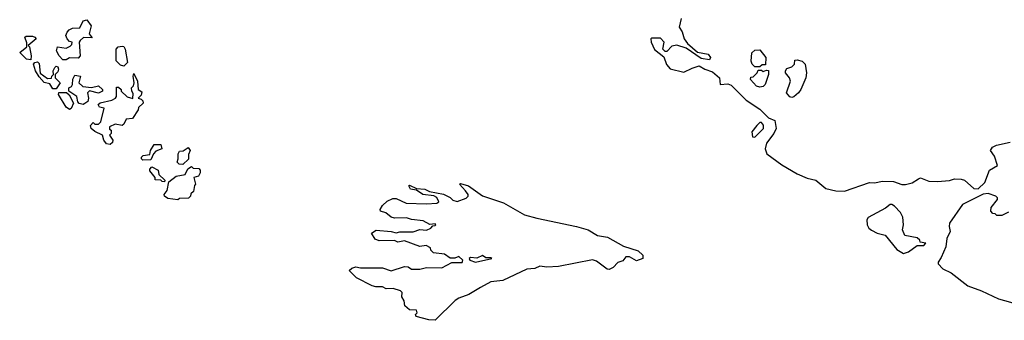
# Model space of a CAD drawing. Extents: x 2386897 to 2565480, y 579156 to 761880.
# Tile 1 of 191: x 2462790 to 2468610, y 592330 to 594108. Entities that reach past the tile are written whole.
import ezdxf

# ---------------------------------------------------------------- set-up
doc = ezdxf.new("R2010")
doc.units = 0

msp = doc.modelspace()

# ---------------------------------------------------------------- linework, layer by layer
at = {"layer": '0CON10XD'}
for points in [[(2463065, 593870), (2463045, 593870), (2463022.5, 593895), (2463007.5, 593925), (2463013, 593947), (2463065, 593940), (2463088.3, 593951.7), (2463098.3, 593961.7), (2463100, 593975), (2463085, 593980), (2463070, 593995), (2463063.3, 594015), (2463070, 594035), (2463081.7, 594048.3), (2463102.5, 594057.5), (2463145, 594060), (2463165, 594102.5), (2463187, 594107), (2463211.7, 594071.7), (2463200, 594025), (2463218.3, 594001.7), (2463167, 594003), (2463147.5, 593985), (2463142.5, 593975), (2463146.7, 593895), (2463135, 593880), (2463085, 593882.5), (2463065, 593870)], [(2466700, 594115), (2466687.5, 594065), (2466706, 594036), (2466718, 593995), (2466738.3, 593968.3), (2466796, 593916), (2466860, 593905), (2466872.5, 593885), (2466868.3, 593871.7), (2466818.3, 593878.3), (2466729.7, 593939.7), (2466675, 593957.5), (2466645, 593952.5), (2466615, 593920), (2466605, 593920), (2466592.5, 593935), (2466600, 593975), (2466578.3, 593998.3), (2466525, 594000), (2466520, 593995), (2466522.5, 593975), (2466543, 593933), (2466598.3, 593888.3), (2466613.9, 593843.9), (2466635, 593817.5), (2466715, 593798.8), (2466765, 593822), (2466806.4, 593836.4), (2466840, 593815), (2466885, 593800), (2466926.2, 593765), (2466930, 593725), (2466975, 593728.8), (2466995, 593721.2), (2467083.2, 593633.2), (2467165, 593580), (2467217, 593527), (2467253, 593513), (2467262, 593465), (2467248, 593435), (2467205, 593378.8), (2467196.4, 593345), (2467205.6, 593315), (2467295, 593250), (2467385, 593196.7), (2467445, 593171.9), (2467495, 593160), (2467555, 593110.6), (2467613.9, 593096.1), (2467665, 593094.2), (2467813.9, 593146.1), (2467845, 593144.2), (2467887, 593153), (2467955, 593151.4), (2468005, 593133.3), (2468025, 593133.3), (2468065, 593142.5), (2468103.3, 593166.7), (2468115, 593172.5), (2468164.1, 593154.1), (2468215, 593150.8), (2468285, 593156.2), (2468315, 593166.7), (2468355, 593166), (2468375, 593160), (2468430.2, 593110.2), (2468455, 593108.1), (2468494.3, 593145), (2468522.3, 593217.7), (2468570, 593245), (2468551.7, 593301.7), (2468527.5, 593335), (2468540, 593355), (2468563, 593367), (2468645, 593383.3)], [(2462855, 593870), (2462830, 593875), (2462790, 593915), (2462831.7, 593948.3), (2462831.7, 593971.7), (2462820, 594005), (2462828.3, 594011.7), (2462865, 594010), (2462880, 594005), (2462887.5, 593995), (2462840, 593955), (2462847, 593947), (2462857.5, 593895), (2462855, 593870)], [(2463405, 593832.5), (2463385, 593840), (2463360, 593865), (2463360, 593935), (2463373, 593947), (2463395, 593952.5), (2463405, 593950), (2463413.3, 593935), (2463427.5, 593855), (2463405, 593832.5)], [(2467165, 593830), (2467135, 593830), (2467120, 593845), (2467113, 593863), (2467118.3, 593911.7), (2467135, 593927.5), (2467165, 593930), (2467200, 593885), (2467198.3, 593841.7), (2467178.3, 593841.7), (2467165, 593830)], [(2467355, 593647.5), (2467341.7, 593651.7), (2467322.5, 593675), (2467346.2, 593745), (2467340, 593765), (2467317.5, 593795), (2467317.5, 593805), (2467325, 593820), (2467355, 593830), (2467370, 593845), (2467371.7, 593868.3), (2467385, 593870), (2467415, 593862.5), (2467432.5, 593845), (2467441.2, 593795), (2467436.2, 593765), (2467406.7, 593695), (2467393.3, 593675), (2467365, 593652.5), (2467355, 593647.5)], [(2463005, 593700), (2462985, 593700), (2462968.3, 593728.3), (2462935, 593737.5), (2462905, 593770), (2462883.3, 593805), (2462872.5, 593845), (2462880, 593855), (2462895, 593860), (2462905, 593850), (2462911.7, 593791.7), (2462955, 593760), (2462978.3, 593761.7), (2462980, 593775), (2462990, 593785), (2462987.5, 593805), (2462997.5, 593825), (2463005, 593832.5), (2463015, 593830), (2463020, 593815), (2463015, 593800), (2463000, 593785), (2463000, 593765), (2463030, 593735), (2463005, 593700)], [(2467165, 593708.8), (2467144.3, 593714.3), (2467110, 593755), (2467111.7, 593768.3), (2467125, 593770), (2467150, 593795), (2467155, 593810), (2467175, 593810), (2467185, 593802.5), (2467205, 593810), (2467217, 593807), (2467216.4, 593783.6), (2467196.7, 593725), (2467185, 593713.3), (2467165, 593708.8)], [(2463165, 593607.5), (2463141.7, 593611.7), (2463133, 593623), (2463127.5, 593655), (2463080, 593685), (2463080, 593705), (2463096.4, 593713.6), (2463102.5, 593725), (2463103.9, 593756.1), (2463115, 593780), (2463150, 593775), (2463140, 593735), (2463163, 593713), (2463215, 593707.5), (2463255, 593717.5), (2463280, 593695), (2463280, 593685), (2463255, 593673.3), (2463201.7, 593688.3), (2463190, 593675), (2463196.7, 593645), (2463192.5, 593625), (2463175, 593612.5), (2463165, 593607.5)], [(2463325, 593370), (2463303.3, 593375), (2463286.7, 593395), (2463280, 593425), (2463235, 593447.5), (2463213.3, 593465), (2463208.3, 593481.7), (2463225, 593500), (2463235, 593490), (2463255, 593490), (2463270, 593505), (2463290, 593585), (2463261.7, 593591.7), (2463253, 593607), (2463265, 593617.5), (2463335, 593632.5), (2463356.4, 593643.6), (2463362.5, 593655), (2463361.7, 593708.3), (2463375, 593710), (2463390, 593695), (2463390, 593685), (2463425, 593652.5), (2463458.3, 593641.7), (2463461.7, 593671.7), (2463452.5, 593685), (2463450, 593705), (2463462.5, 593717.5), (2463467.5, 593735), (2463460, 593775), (2463465, 593790), (2463486.7, 593745), (2463490, 593695), (2463511.7, 593681.7), (2463508.3, 593661.7), (2463490, 593645), (2463508.3, 593638.3), (2463518.3, 593628.3), (2463520, 593615), (2463491.7, 593588.3), (2463490, 593575), (2463456.1, 593523.9), (2463420, 593520), (2463405, 593490), (2463395, 593482.5), (2463355, 593490), (2463320, 593475), (2463321.7, 593461.7), (2463330, 593455), (2463330, 593435), (2463320, 593425), (2463340, 593395), (2463338.3, 593381.7), (2463325, 593370)], [(2463085, 593577.5), (2463065, 593590), (2463020, 593665), (2463021.7, 593678.3), (2463067.5, 593677.5), (2463083, 593663), (2463107.5, 593615), (2463095, 593582.5), (2463085, 593577.5)], [(2467135, 593413.3), (2467186.2, 593465), (2467187.5, 593485), (2467175, 593500), (2467165, 593500), (2467147, 593483), (2467117.5, 593445), (2467122.5, 593415), (2467135, 593413.3)], [(2463518.3, 593278.3), (2463510, 593285), (2463510, 593295), (2463520, 593305), (2463558.3, 593311.7), (2463562.5, 593335), (2463585, 593370), (2463625, 593370), (2463630, 593345), (2463595, 593330), (2463580, 593315), (2463565, 593280), (2463518.3, 593278.3)], [(2463755, 593252.5), (2463733, 593253), (2463720, 593265), (2463727.5, 593285), (2463727.5, 593315), (2463735, 593330), (2463757, 593333), (2463785, 593352.5), (2463797.5, 593335), (2463788.3, 593311.7), (2463787, 593283), (2463755, 593252.5)], [(2463645, 593150), (2463631.7, 593151.7), (2463625, 593160), (2463591.7, 593161.7), (2463590, 593175), (2463560, 593215), (2463560, 593225), (2463571.7, 593238.3), (2463608.3, 593218.3), (2463611.7, 593191.7), (2463648.3, 593158.3), (2463645, 593150)], [(2463725, 593042.5), (2463665, 593050), (2463646.7, 593065), (2463643.3, 593075), (2463661.7, 593098.3), (2463671.7, 593148.3), (2463715, 593183.3), (2463768.3, 593191.7), (2463783.6, 593226.4), (2463805, 593240), (2463815, 593230), (2463848.3, 593228.3), (2463857.5, 593217.5), (2463857, 593203), (2463846.4, 593183.6), (2463820, 593175), (2463830, 593135), (2463823, 593127), (2463817, 593093), (2463801.7, 593078.3), (2463800, 593065), (2463787, 593053), (2463735, 593050), (2463725, 593042.5)], [(2465245, 592330), (2465207.7, 592332.3), (2465133.6, 592353.6), (2465130, 592365), (2465140, 592375), (2465135, 592390), (2465095, 592392.5), (2465066.7, 592415), (2465062.5, 592445), (2465048.3, 592468.3), (2465050, 592495), (2465040, 592505), (2464998.3, 592518.3), (2464957, 592517), (2464935, 592527.5), (2464895, 592527.5), (2464874.1, 592534.1), (2464781.7, 592581.7), (2464737.5, 592625), (2464752.3, 592637.7), (2464776.1, 592646.1), (2464805, 592640), (2464935, 592640), (2464985, 592623.3), (2465065, 592648.8), (2465085.9, 592645.9), (2465105, 592632.5), (2465155, 592633.3), (2465195, 592643.3), (2465285, 592640), (2465345, 592672.5), (2465405, 592672.5), (2465410, 592685), (2465385, 592707.5), (2465361.7, 592698.3), (2465335, 592697.5), (2465301.7, 592721.7), (2465235, 592730), (2465220, 592745), (2465218.3, 592758.3), (2465191.7, 592771.7), (2465155, 592767.5), (2465065, 592800), (2465025, 592793.3), (2465005, 592802.5), (2464915, 592800), (2464890.5, 592810.4), (2464870, 592845), (2464896.7, 592863.3), (2464986.1, 592856.1), (2465015, 592847.5), (2465037, 592853), (2465115, 592853.3), (2465155, 592867.5), (2465195, 592863.3), (2465220, 592875), (2465231.7, 592888.3), (2465245, 592890), (2465250, 592895), (2465245, 592900), (2465215, 592897.5), (2465175, 592918), (2465105, 592926.7), (2465076.1, 592936.1), (2465005, 592933.8), (2464985, 592940), (2464955, 592966.2), (2464923.3, 592975), (2464920, 592985), (2464935, 593010), (2464962.5, 593035), (2464995, 593050), (2465015, 593050), (2465075, 593023.8), (2465195, 593020), (2465255, 593022.5), (2465268.3, 593031.7), (2465256.4, 593056.4), (2465237, 593067), (2465173.6, 593073.6), (2465135, 593100), (2465100, 593105), (2465090, 593125), (2465095, 593130), (2465135, 593110), (2465185, 593106.2), (2465213, 593093), (2465295, 593076), (2465335, 593056.7), (2465350, 593040), (2465375, 593032.5), (2465428.3, 593051.7), (2465440, 593065), (2465440, 593075), (2465426, 593096), (2465390, 593135), (2465395, 593140), (2465442.5, 593125), (2465526, 593066), (2465650, 593025), (2465773.8, 592953.8), (2465846.6, 592933.4), (2466081.2, 592885), (2466150.8, 592865), (2466205, 592832.5), (2466265, 592822), (2466359.1, 592769.1), (2466445, 592740.4), (2466472.5, 592715), (2466473.3, 592696.7), (2466435, 592681.2), (2466395, 592706.2), (2466373.6, 592706.4), (2466355, 592682.5), (2466325, 592672.5), (2466298, 592642), (2466275, 592631.2), (2466262.5, 592632.5), (2466200.3, 592680.3), (2466175, 592688), (2465975, 592648), (2465905, 592644.2), (2465865, 592651.2), (2465835, 592636), (2465788.3, 592631.7), (2465645, 592566), (2465575, 592557.5), (2465513.6, 592523.6), (2465445, 592482), (2465385, 592462), (2465363.4, 592446.6), (2465245, 592330)], [(2468635, 592970), (2468595, 592950), (2468565, 592950), (2468555, 592960), (2468541.7, 592961.7), (2468530, 592975), (2468533, 592997), (2468570, 593045), (2468570, 593055), (2468560, 593065), (2468515, 593081.2), (2468485, 593076.2), (2468362.9, 593015), (2468286.7, 592905), (2468283.3, 592885), (2468290, 592855), (2468270, 592815), (2468264.4, 592765), (2468237.5, 592702.5), (2468218, 592675), (2468218, 592665), (2468246.7, 592635), (2468295, 592611.4), (2468395, 592534.4), (2468474.6, 592504.6), (2468575, 592456.7), (2468695, 592422.9)], [(2468015, 592724.6), (2468043.3, 592735), (2468095, 592772.5), (2468135, 592772.5), (2468147, 592787), (2468111.7, 592791.7), (2468110, 592805), (2468095, 592817.5), (2468021.7, 592831.7), (2468007.5, 592865), (2468013.3, 592895), (2468010.7, 592940.7), (2467997.3, 592967.3), (2467961.1, 593005), (2467945, 593015.3), (2467935, 593014.5), (2467907.4, 592992.6), (2467805, 592938.7), (2467796.6, 592925), (2467798.9, 592895), (2467808.5, 592875), (2467825, 592862.5), (2467857.5, 592845), (2467905, 592834.5), (2467975, 592749.1), (2468015, 592724.6)], [(2465485, 592673.3), (2465580, 592695), (2465575, 592700), (2465545, 592700), (2465525, 592712.5), (2465491.7, 592698.3), (2465455, 592702.5), (2465447.5, 592695), (2465450, 592685), (2465485, 592673.3)]]:
    msp.add_lwpolyline(points, dxfattribs=at)

doc.saveas('drawing.dxf')
